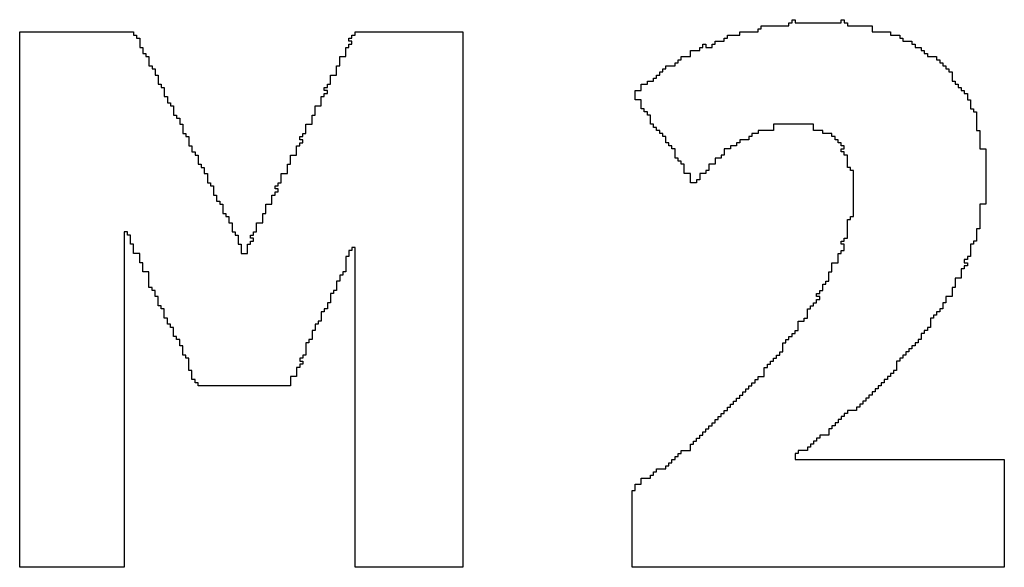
# Model space of a CAD drawing. Header units: millimetres. Extents: x -0.08 to 3.17, y -0.08 to 4.88.
# Tile 156 of 256: x 0.8504 to 0.9336, y 4.2175 to 4.2638. Entities that reach past the tile are written whole.
import ezdxf

# ---------------------------------------------------------------- set-up
doc = ezdxf.new("R2010")
doc.units = ezdxf.units.MM
doc.header["$MEASUREMENT"] = 0
doc.layers.add('TopOverlay', color=2, linetype='Continuous')

msp = doc.modelspace()

# ---------------------------------------------------------------- linework, layer by layer
at = {"layer": 'TopOverlay'}
for p, q in [((0.912825, 4.262757), (0.912825, 4.263017)), ((0.912825, 4.263017), (0.913084, 4.263017)), ((0.913084, 4.263017), (0.913084, 4.263278)), ((0.913084, 4.263278), (0.915425, 4.263278)), ((0.915425, 4.263278), (0.915425, 4.263537)), ((0.915425, 4.263537), (0.915685, 4.263537)), ((0.915685, 4.263537), (0.915685, 4.263797)), ((0.915685, 4.263797), (0.915945, 4.263797)), ((0.915945, 4.263797), (0.915945, 4.263537)), ((0.915945, 4.263537), (0.919845, 4.263537)), ((0.919845, 4.263537), (0.919845, 4.263797)), ((0.919845, 4.263797), (0.920106, 4.263797)), ((0.920106, 4.263797), (0.920106, 4.263537)), ((0.920106, 4.263537), (0.920366, 4.263537)), ((0.920366, 4.263537), (0.920366, 4.263278)), ((0.920366, 4.263278), (0.922446, 4.263278)), ((0.922446, 4.263278), (0.922446, 4.262757)), ((0.850415, 4.217511), (0.850415, 4.262757)), ((0.850415, 4.262757), (0.860036, 4.262757)), ((0.860036, 4.262757), (0.860036, 4.262497)), ((0.860036, 4.262497), (0.860297, 4.262497)), ((0.860297, 4.262497), (0.860297, 4.262237)), ((0.860297, 4.262237), (0.860557, 4.262237)), ((0.860557, 4.262237), (0.860557, 4.261457)), ((0.878239, 4.261977), (0.878239, 4.262237)), ((0.878239, 4.262237), (0.878499, 4.262237)), ((0.878499, 4.262237), (0.878499, 4.262497)), ((0.878499, 4.262497), (0.878759, 4.262497)), ((0.878759, 4.262497), (0.878759, 4.262757)), ((0.878759, 4.262757), (0.887861, 4.262757)), ((0.887861, 4.262757), (0.887861, 4.217511)), ((0.909964, 4.261977), (0.909964, 4.262237)), ((0.909964, 4.262237), (0.910224, 4.262237)), ((0.910224, 4.262237), (0.910224, 4.262497)), ((0.910224, 4.262497), (0.911264, 4.262497)), ((0.911264, 4.262497), (0.911264, 4.262757)), ((0.911264, 4.262757), (0.912825, 4.262757)), ((0.922446, 4.262757), (0.924006, 4.262757)), ((0.924006, 4.262757), (0.924006, 4.262497)), ((0.924006, 4.262497), (0.924786, 4.262497)), ((0.924786, 4.262497), (0.924786, 4.262237)), ((0.924786, 4.262237), (0.925046, 4.262237)), ((0.925046, 4.262237), (0.925046, 4.261977)), ((0.860557, 4.261457), (0.860817, 4.261457)), ((0.860817, 4.261457), (0.860817, 4.260937)), ((0.877979, 4.260677), (0.877979, 4.261457)), ((0.877979, 4.261457), (0.878239, 4.261457)), ((0.878499, 4.261977), (0.878239, 4.261977)), ((0.878239, 4.261457), (0.878239, 4.261717)), ((0.878239, 4.261717), (0.878499, 4.261717)), ((0.878499, 4.261717), (0.878499, 4.261977)), ((0.907884, 4.261197), (0.907884, 4.261457)), ((0.907884, 4.261457), (0.908144, 4.261457)), ((0.908144, 4.261457), (0.908144, 4.261717)), ((0.908144, 4.261717), (0.908404, 4.261717)), ((0.908404, 4.261717), (0.908404, 4.261457)), ((0.908404, 4.261457), (0.908924, 4.261457)), ((0.908924, 4.261457), (0.908924, 4.261717)), ((0.908924, 4.261717), (0.909184, 4.261717)), ((0.909184, 4.261717), (0.909184, 4.261977)), ((0.909184, 4.261977), (0.909964, 4.261977)), ((0.925046, 4.261977), (0.925826, 4.261977)), ((0.925826, 4.261977), (0.925826, 4.261717)), ((0.925826, 4.261717), (0.926087, 4.261717)), ((0.926087, 4.261717), (0.926087, 4.261457)), ((0.926087, 4.261457), (0.926606, 4.261457)), ((0.926606, 4.261457), (0.926606, 4.261197)), ((0.860817, 4.260937), (0.861077, 4.260937)), ((0.861077, 4.260937), (0.861077, 4.260677)), ((0.861077, 4.260677), (0.861337, 4.260677)), ((0.861337, 4.260677), (0.861337, 4.259897)), ((0.877459, 4.259897), (0.877459, 4.260677)), ((0.877459, 4.260677), (0.877979, 4.260677)), ((0.906323, 4.260417), (0.906323, 4.260677)), ((0.906323, 4.260677), (0.907104, 4.260677)), ((0.907104, 4.260677), (0.907104, 4.261197)), ((0.907104, 4.261197), (0.907884, 4.261197)), ((0.926606, 4.261197), (0.926867, 4.261197)), ((0.926867, 4.261197), (0.926867, 4.260937)), ((0.926867, 4.260937), (0.927127, 4.260937)), ((0.927127, 4.260937), (0.927127, 4.260677)), ((0.927127, 4.260677), (0.927907, 4.260677)), ((0.927907, 4.260677), (0.927907, 4.260417)), ((0.861337, 4.259897), (0.861597, 4.259897)), ((0.861597, 4.259897), (0.861597, 4.259637)), ((0.877199, 4.259117), (0.877199, 4.259897)), ((0.877199, 4.259897), (0.877459, 4.259897)), ((0.905023, 4.259637), (0.905023, 4.259897)), ((0.905023, 4.259897), (0.905803, 4.259897)), ((0.905803, 4.259897), (0.905803, 4.260157)), ((0.905803, 4.260157), (0.906063, 4.260157)), ((0.906063, 4.260157), (0.906063, 4.260417)), ((0.906063, 4.260417), (0.906323, 4.260417)), ((0.927907, 4.260417), (0.928167, 4.260417)), ((0.928167, 4.260417), (0.928167, 4.260157)), ((0.928167, 4.260157), (0.928427, 4.260157)), ((0.928427, 4.260157), (0.928427, 4.259897)), ((0.928427, 4.259897), (0.928687, 4.259897)), ((0.928687, 4.259897), (0.928687, 4.259637)), ((0.861597, 4.259637), (0.861857, 4.259637)), ((0.861857, 4.259637), (0.861857, 4.259117)), ((0.861857, 4.259117), (0.862117, 4.259117)), ((0.862117, 4.259117), (0.862117, 4.258337)), ((0.876679, 4.258337), (0.876679, 4.259117)), ((0.876679, 4.259117), (0.877199, 4.259117)), ((0.903983, 4.258597), (0.903983, 4.258857)), ((0.903983, 4.258857), (0.904243, 4.258857)), ((0.904243, 4.258857), (0.904243, 4.259117)), ((0.904243, 4.259117), (0.904503, 4.259117)), ((0.904503, 4.259117), (0.904503, 4.259377)), ((0.904503, 4.259377), (0.904763, 4.259377)), ((0.904763, 4.259377), (0.904763, 4.259637)), ((0.904763, 4.259637), (0.905023, 4.259637)), ((0.928687, 4.259637), (0.928947, 4.259637)), ((0.928947, 4.259637), (0.928947, 4.259377)), ((0.928947, 4.259377), (0.929207, 4.259377)), ((0.929207, 4.259377), (0.929207, 4.258597)), ((0.862117, 4.258337), (0.862377, 4.258337)), ((0.862377, 4.258337), (0.862377, 4.258077)), ((0.862377, 4.258077), (0.862637, 4.258077)), ((0.862637, 4.258077), (0.862637, 4.257297)), ((0.876159, 4.257817), (0.876159, 4.258077)), ((0.876159, 4.258077), (0.876419, 4.258077)), ((0.876419, 4.258077), (0.876419, 4.258337)), ((0.876419, 4.258337), (0.876679, 4.258337)), ((0.902943, 4.257817), (0.902943, 4.258337)), ((0.902943, 4.258337), (0.903463, 4.258337)), ((0.903463, 4.258337), (0.903463, 4.258597)), ((0.903463, 4.258597), (0.903983, 4.258597)), ((0.929207, 4.258597), (0.929467, 4.258597)), ((0.929467, 4.258597), (0.929467, 4.258337)), ((0.929467, 4.258337), (0.929727, 4.258337)), ((0.929727, 4.258337), (0.929727, 4.258077)), ((0.929727, 4.258077), (0.929987, 4.258077)), ((0.929987, 4.258077), (0.929987, 4.257817)), ((0.862637, 4.257297), (0.862897, 4.257297)), ((0.862897, 4.257297), (0.862897, 4.256776)), ((0.875899, 4.256516), (0.875899, 4.257297)), ((0.875899, 4.257297), (0.876159, 4.257297)), ((0.876419, 4.257817), (0.876159, 4.257817)), ((0.876159, 4.257297), (0.876159, 4.257557)), ((0.876159, 4.257557), (0.876419, 4.257557)), ((0.876419, 4.257557), (0.876419, 4.257817)), ((0.902423, 4.257036), (0.902423, 4.257817)), ((0.902423, 4.257817), (0.902943, 4.257817)), ((0.929987, 4.257817), (0.930247, 4.257817)), ((0.930247, 4.257817), (0.930247, 4.257557)), ((0.930247, 4.257557), (0.930507, 4.257557)), ((0.930507, 4.257557), (0.930507, 4.257036)), ((0.862897, 4.256776), (0.863157, 4.256776)), ((0.863157, 4.256776), (0.863157, 4.256516)), ((0.863157, 4.256516), (0.863417, 4.256516)), ((0.863417, 4.256516), (0.863417, 4.255736)), ((0.875379, 4.255736), (0.875379, 4.256516)), ((0.875379, 4.256516), (0.875899, 4.256516)), ((0.902943, 4.257036), (0.902423, 4.257036)), ((0.902943, 4.256256), (0.902943, 4.257036)), ((0.930507, 4.257036), (0.930767, 4.257036)), ((0.930767, 4.257036), (0.930767, 4.256256)), ((0.863417, 4.255736), (0.863677, 4.255736)), ((0.863677, 4.255736), (0.863677, 4.255476)), ((0.875119, 4.254956), (0.875119, 4.255736)), ((0.875119, 4.255736), (0.875379, 4.255736)), ((0.903203, 4.256256), (0.902943, 4.256256)), ((0.903203, 4.255996), (0.903203, 4.256256)), ((0.903463, 4.255996), (0.903203, 4.255996)), ((0.903463, 4.255736), (0.903463, 4.255996)), ((0.903723, 4.255736), (0.903463, 4.255736)), ((0.903723, 4.254956), (0.903723, 4.255736)), ((0.930767, 4.256256), (0.931027, 4.256256)), ((0.931027, 4.256256), (0.931027, 4.255996)), ((0.931027, 4.255996), (0.931287, 4.255996)), ((0.931287, 4.255996), (0.931287, 4.254436)), ((0.863677, 4.255476), (0.863937, 4.255476)), ((0.863937, 4.255476), (0.863937, 4.254956)), ((0.863937, 4.254956), (0.864197, 4.254956)), ((0.864197, 4.254956), (0.864197, 4.254176)), ((0.874599, 4.254176), (0.874599, 4.254956)), ((0.874599, 4.254956), (0.875119, 4.254956)), ((0.903983, 4.254956), (0.903723, 4.254956)), ((0.903983, 4.254696), (0.903983, 4.254956)), ((0.904243, 4.254696), (0.903983, 4.254696)), ((0.904243, 4.254436), (0.904243, 4.254696)), ((0.917505, 4.254956), (0.914125, 4.254956)), ((0.914125, 4.254956), (0.914125, 4.254436)), ((0.917505, 4.254436), (0.917505, 4.254956)), ((0.864197, 4.254176), (0.864457, 4.254176)), ((0.864457, 4.254176), (0.864457, 4.253916)), ((0.864457, 4.253916), (0.864717, 4.253916)), ((0.864717, 4.253916), (0.864717, 4.253136)), ((0.874079, 4.253656), (0.874079, 4.253916)), ((0.874079, 4.253916), (0.874339, 4.253916)), ((0.874339, 4.253916), (0.874339, 4.254176)), ((0.874339, 4.254176), (0.874599, 4.254176)), ((0.904503, 4.254436), (0.904243, 4.254436)), ((0.904503, 4.254176), (0.904503, 4.254436)), ((0.904763, 4.254176), (0.904503, 4.254176)), ((0.904763, 4.253916), (0.904763, 4.254176)), ((0.905023, 4.253916), (0.904763, 4.253916)), ((0.905023, 4.253396), (0.905023, 4.253916)), ((0.912304, 4.253916), (0.912044, 4.253916)), ((0.912044, 4.253916), (0.912044, 4.253656)), ((0.912825, 4.254176), (0.912304, 4.254176)), ((0.912304, 4.254176), (0.912304, 4.253916)), ((0.914125, 4.254436), (0.912825, 4.254436)), ((0.912825, 4.254436), (0.912825, 4.254176)), ((0.918285, 4.254436), (0.917505, 4.254436)), ((0.918285, 4.254176), (0.918285, 4.254436)), ((0.919065, 4.254176), (0.918285, 4.254176)), ((0.919065, 4.253916), (0.919065, 4.254176)), ((0.919325, 4.253916), (0.919065, 4.253916)), ((0.919325, 4.253656), (0.919325, 4.253916)), ((0.931287, 4.254436), (0.931547, 4.254436)), ((0.931547, 4.254436), (0.931547, 4.252876)), ((0.864717, 4.253136), (0.864977, 4.253136)), ((0.864977, 4.253136), (0.864977, 4.252616)), ((0.873819, 4.252356), (0.873819, 4.253136)), ((0.873819, 4.253136), (0.874079, 4.253136)), ((0.874339, 4.253656), (0.874079, 4.253656)), ((0.874079, 4.253136), (0.874079, 4.253396)), ((0.874079, 4.253396), (0.874339, 4.253396)), ((0.874339, 4.253396), (0.874339, 4.253656)), ((0.905283, 4.253396), (0.905023, 4.253396)), ((0.905283, 4.253136), (0.905283, 4.253396)), ((0.905543, 4.253136), (0.905283, 4.253136)), ((0.905543, 4.252876), (0.905543, 4.253136)), ((0.911004, 4.253136), (0.910484, 4.253136)), ((0.910484, 4.253136), (0.910484, 4.252876)), ((0.911264, 4.253396), (0.911004, 4.253396)), ((0.911004, 4.253396), (0.911004, 4.253136)), ((0.912044, 4.253656), (0.911264, 4.253656)), ((0.911264, 4.253656), (0.911264, 4.253396)), ((0.919585, 4.253656), (0.919325, 4.253656)), ((0.919585, 4.253396), (0.919585, 4.253656)), ((0.919845, 4.253396), (0.919585, 4.253396)), ((0.919845, 4.253136), (0.919845, 4.253396)), ((0.920106, 4.253136), (0.919845, 4.253136)), ((0.920106, 4.252876), (0.920106, 4.253136)), ((0.864977, 4.252616), (0.865237, 4.252616)), ((0.865237, 4.252616), (0.865237, 4.252356)), ((0.865237, 4.252356), (0.865497, 4.252356)), ((0.865497, 4.252356), (0.865497, 4.251576)), ((0.873298, 4.251576), (0.873298, 4.252356)), ((0.873298, 4.252356), (0.873819, 4.252356)), ((0.905803, 4.252876), (0.905543, 4.252876)), ((0.905803, 4.252096), (0.905803, 4.252876)), ((0.909964, 4.252356), (0.909704, 4.252356)), ((0.909704, 4.252356), (0.909704, 4.252096)), ((0.910484, 4.252876), (0.909964, 4.252876)), ((0.909964, 4.252876), (0.909964, 4.252356)), ((0.919845, 4.252616), (0.919845, 4.252876)), ((0.919845, 4.252876), (0.920106, 4.252876)), ((0.920106, 4.252616), (0.919845, 4.252616)), ((0.920106, 4.252356), (0.920106, 4.252616)), ((0.920366, 4.252356), (0.920106, 4.252356)), ((0.920366, 4.251316), (0.920366, 4.252356)), ((0.931547, 4.252876), (0.932067, 4.252876)), ((0.932067, 4.252876), (0.932067, 4.248195)), ((0.865497, 4.251576), (0.865757, 4.251576)), ((0.865757, 4.251576), (0.865757, 4.251316)), ((0.873038, 4.250796), (0.873038, 4.251576)), ((0.873038, 4.251576), (0.873298, 4.251576)), ((0.906063, 4.252096), (0.905803, 4.252096)), ((0.906063, 4.251836), (0.906063, 4.252096)), ((0.906323, 4.251836), (0.906063, 4.251836)), ((0.906323, 4.251576), (0.906323, 4.251836)), ((0.906583, 4.251576), (0.906323, 4.251576)), ((0.906583, 4.250796), (0.906583, 4.251576)), ((0.908664, 4.251576), (0.908664, 4.251316)), ((0.909184, 4.251576), (0.908664, 4.251576)), ((0.909704, 4.252096), (0.909184, 4.252096)), ((0.909184, 4.252096), (0.909184, 4.251576)), ((0.865757, 4.251316), (0.866017, 4.251316)), ((0.866017, 4.251316), (0.866017, 4.250796)), ((0.866017, 4.250796), (0.866277, 4.250796)), ((0.866277, 4.250796), (0.866277, 4.250015)), ((0.872518, 4.250015), (0.872518, 4.250796)), ((0.872518, 4.250796), (0.873038, 4.250796)), ((0.907104, 4.250796), (0.906583, 4.250796)), ((0.907104, 4.250015), (0.907104, 4.250796)), ((0.908404, 4.250796), (0.907884, 4.250796)), ((0.907884, 4.250796), (0.907884, 4.250275)), ((0.908664, 4.251056), (0.908404, 4.251056)), ((0.908404, 4.251056), (0.908404, 4.250796)), ((0.908664, 4.251316), (0.908664, 4.251056)), ((0.920626, 4.251316), (0.920366, 4.251316)), ((0.920626, 4.251056), (0.920626, 4.251316)), ((0.920886, 4.251056), (0.920626, 4.251056)), ((0.920886, 4.247155), (0.920886, 4.251056)), ((0.866277, 4.250015), (0.866537, 4.250015)), ((0.866537, 4.250015), (0.866537, 4.249755)), ((0.866537, 4.249755), (0.866797, 4.249755)), ((0.866797, 4.249755), (0.866797, 4.248975)), ((0.871998, 4.249495), (0.871998, 4.249755)), ((0.871998, 4.249755), (0.872258, 4.249755)), ((0.872258, 4.249755), (0.872258, 4.250015)), ((0.872258, 4.250015), (0.872518, 4.250015)), ((0.907624, 4.250015), (0.907104, 4.250015)), ((0.907884, 4.250275), (0.907624, 4.250275)), ((0.907624, 4.250275), (0.907624, 4.250015)), ((0.866797, 4.248975), (0.867058, 4.248975)), ((0.867058, 4.248975), (0.867058, 4.248455)), ((0.871738, 4.248195), (0.871738, 4.248975)), ((0.871738, 4.248975), (0.871998, 4.248975)), ((0.872258, 4.249495), (0.871998, 4.249495)), ((0.871998, 4.248975), (0.871998, 4.249235)), ((0.871998, 4.249235), (0.872258, 4.249235)), ((0.872258, 4.249235), (0.872258, 4.249495)), ((0.867058, 4.248455), (0.867318, 4.248455)), ((0.867318, 4.248455), (0.867318, 4.248195)), ((0.867318, 4.248195), (0.867578, 4.248195)), ((0.867578, 4.248195), (0.867578, 4.247415)), ((0.871218, 4.247415), (0.871218, 4.248195)), ((0.871218, 4.248195), (0.871738, 4.248195)), ((0.932067, 4.248195), (0.931547, 4.248195)), ((0.931547, 4.248195), (0.931547, 4.246115)), ((0.867578, 4.247415), (0.867838, 4.247415)), ((0.867838, 4.247415), (0.867838, 4.247155)), ((0.870958, 4.246635), (0.870958, 4.247415)), ((0.870958, 4.247415), (0.871218, 4.247415)), ((0.867838, 4.247155), (0.868098, 4.247155)), ((0.868098, 4.247155), (0.868098, 4.246635)), ((0.868098, 4.246635), (0.868358, 4.246635)), ((0.868358, 4.246635), (0.868358, 4.245855)), ((0.870438, 4.245855), (0.870438, 4.246635)), ((0.870438, 4.246635), (0.870958, 4.246635)), ((0.920366, 4.245335), (0.920366, 4.246895)), ((0.920366, 4.246895), (0.920626, 4.246895)), ((0.920626, 4.246895), (0.920626, 4.247155)), ((0.920626, 4.247155), (0.920886, 4.247155)), ((0.859516, 4.245855), (0.859256, 4.245855)), ((0.859256, 4.245855), (0.859256, 4.217511)), ((0.859516, 4.245595), (0.859516, 4.245855)), ((0.859776, 4.245595), (0.859516, 4.245595)), ((0.859776, 4.244815), (0.859776, 4.245595)), ((0.868358, 4.245855), (0.868618, 4.245855)), ((0.868618, 4.245855), (0.868618, 4.245595)), ((0.868618, 4.245595), (0.868878, 4.245595)), ((0.868878, 4.245595), (0.868878, 4.244815)), ((0.869918, 4.245335), (0.869918, 4.245595)), ((0.869918, 4.245595), (0.870178, 4.245595)), ((0.870178, 4.245595), (0.870178, 4.245855)), ((0.870178, 4.245855), (0.870438, 4.245855)), ((0.931547, 4.246115), (0.931287, 4.246115)), ((0.931287, 4.246115), (0.931287, 4.245075)), ((0.860036, 4.244815), (0.859776, 4.244815)), ((0.860036, 4.244034), (0.860036, 4.244815)), ((0.868878, 4.244815), (0.869138, 4.244815)), ((0.869138, 4.244815), (0.869138, 4.244034)), ((0.869658, 4.244034), (0.869658, 4.244815)), ((0.869658, 4.244815), (0.869918, 4.244815)), ((0.870178, 4.245335), (0.869918, 4.245335)), ((0.869918, 4.244815), (0.869918, 4.245075)), ((0.869918, 4.245075), (0.870178, 4.245075)), ((0.870178, 4.245075), (0.870178, 4.245335)), ((0.919845, 4.244815), (0.919845, 4.245075)), ((0.919845, 4.245075), (0.920106, 4.245075)), ((0.920106, 4.244815), (0.919845, 4.244815)), ((0.920106, 4.245075), (0.920106, 4.245335)), ((0.920106, 4.245335), (0.920366, 4.245335)), ((0.920106, 4.244295), (0.920106, 4.244815)), ((0.931027, 4.244815), (0.930767, 4.244815)), ((0.930767, 4.244815), (0.930767, 4.243774)), ((0.931287, 4.245075), (0.931027, 4.245075)), ((0.931027, 4.245075), (0.931027, 4.244815)), ((0.860557, 4.244034), (0.860036, 4.244034)), ((0.860557, 4.243254), (0.860557, 4.244034)), ((0.869138, 4.244034), (0.869658, 4.244034)), ((0.878499, 4.244295), (0.878239, 4.244295)), ((0.878239, 4.244295), (0.878239, 4.243774)), ((0.878759, 4.244555), (0.878499, 4.244555)), ((0.878499, 4.244555), (0.878499, 4.244295)), ((0.878759, 4.217511), (0.878759, 4.244555)), ((0.919585, 4.243254), (0.919585, 4.244034)), ((0.919585, 4.244034), (0.919845, 4.244034)), ((0.919845, 4.244034), (0.919845, 4.244295)), ((0.919845, 4.244295), (0.920106, 4.244295)), ((0.860817, 4.243254), (0.860557, 4.243254)), ((0.860817, 4.242734), (0.860817, 4.243254)), ((0.878239, 4.243774), (0.877979, 4.243774)), ((0.877979, 4.243774), (0.877979, 4.242474)), ((0.919065, 4.242474), (0.919065, 4.243254)), ((0.919065, 4.243254), (0.919585, 4.243254)), ((0.930507, 4.243514), (0.930247, 4.243514)), ((0.930247, 4.243514), (0.930247, 4.243254)), ((0.930247, 4.243254), (0.930507, 4.243254)), ((0.930767, 4.243774), (0.930507, 4.243774)), ((0.930507, 4.243774), (0.930507, 4.243514)), ((0.930507, 4.243254), (0.930507, 4.242994)), ((0.860817, 4.242474), (0.860817, 4.242734)), ((0.861337, 4.242474), (0.860817, 4.242474)), ((0.861337, 4.241174), (0.861337, 4.242474)), ((0.877719, 4.242214), (0.877459, 4.242214)), ((0.877459, 4.242214), (0.877459, 4.241694)), ((0.877979, 4.242474), (0.877719, 4.242474)), ((0.877719, 4.242474), (0.877719, 4.242214)), ((0.918805, 4.241694), (0.918805, 4.242474)), ((0.918805, 4.242474), (0.919065, 4.242474)), ((0.930247, 4.242734), (0.929987, 4.242734)), ((0.929987, 4.242734), (0.929987, 4.241954)), ((0.930507, 4.242994), (0.930247, 4.242994)), ((0.930247, 4.242994), (0.930247, 4.242734)), ((0.877459, 4.241694), (0.877199, 4.241694)), ((0.877199, 4.241694), (0.877199, 4.240914)), ((0.918285, 4.240914), (0.918285, 4.241434)), ((0.918285, 4.241434), (0.918545, 4.241434)), ((0.918545, 4.241434), (0.918545, 4.241694)), ((0.918545, 4.241694), (0.918805, 4.241694)), ((0.929987, 4.241954), (0.929467, 4.241954)), ((0.929467, 4.241954), (0.929467, 4.241174)), ((0.861597, 4.241174), (0.861337, 4.241174)), ((0.861597, 4.240914), (0.861597, 4.241174)), ((0.861857, 4.240914), (0.861597, 4.240914)), ((0.861857, 4.240394), (0.861857, 4.240914)), ((0.876939, 4.240654), (0.876679, 4.240654)), ((0.876679, 4.240654), (0.876679, 4.239874)), ((0.877199, 4.240914), (0.876939, 4.240914)), ((0.876939, 4.240914), (0.876939, 4.240654)), ((0.917765, 4.240394), (0.917765, 4.240654)), ((0.917765, 4.240654), (0.918025, 4.240654)), ((0.918025, 4.240654), (0.918025, 4.240914)), ((0.918025, 4.240914), (0.918285, 4.240914)), ((0.929467, 4.241174), (0.929207, 4.241174)), ((0.929207, 4.241174), (0.929207, 4.240394)), ((0.862117, 4.240394), (0.861857, 4.240394)), ((0.862117, 4.239614), (0.862117, 4.240394)), ((0.876679, 4.239874), (0.876419, 4.239874)), ((0.876419, 4.239874), (0.876419, 4.239354)), ((0.917505, 4.239614), (0.917505, 4.239874)), ((0.917505, 4.239874), (0.917765, 4.239874)), ((0.918025, 4.240394), (0.917765, 4.240394)), ((0.917765, 4.239874), (0.917765, 4.240134)), ((0.917765, 4.240134), (0.918025, 4.240134)), ((0.918025, 4.240134), (0.918025, 4.240394)), ((0.928687, 4.239874), (0.928427, 4.239874)), ((0.928427, 4.239874), (0.928427, 4.239354)), ((0.929207, 4.240394), (0.928687, 4.240394)), ((0.928687, 4.240394), (0.928687, 4.239874)), ((0.862377, 4.239614), (0.862117, 4.239614)), ((0.862377, 4.239354), (0.862377, 4.239614)), ((0.862637, 4.239354), (0.862377, 4.239354)), ((0.862637, 4.238574), (0.862637, 4.239354)), ((0.876159, 4.239094), (0.875899, 4.239094)), ((0.875899, 4.239094), (0.875899, 4.238314)), ((0.876419, 4.239354), (0.876159, 4.239354)), ((0.876159, 4.239354), (0.876159, 4.239094)), ((0.916985, 4.238574), (0.916985, 4.239354)), ((0.916985, 4.239354), (0.917245, 4.239354)), ((0.917245, 4.239354), (0.917245, 4.239614)), ((0.917245, 4.239614), (0.917505, 4.239614)), ((0.928167, 4.239094), (0.927907, 4.239094)), ((0.927907, 4.239094), (0.927907, 4.238834)), ((0.928427, 4.239354), (0.928167, 4.239354)), ((0.928167, 4.239354), (0.928167, 4.239094)), ((0.862897, 4.238574), (0.862637, 4.238574)), ((0.862897, 4.238054), (0.862897, 4.238574)), ((0.863157, 4.238054), (0.862897, 4.238054)), ((0.863157, 4.237794), (0.863157, 4.238054)), ((0.875639, 4.238054), (0.875379, 4.238054)), ((0.875379, 4.238054), (0.875379, 4.237534)), ((0.875899, 4.238314), (0.875639, 4.238314)), ((0.875639, 4.238314), (0.875639, 4.238054)), ((0.916205, 4.237534), (0.916205, 4.238314)), ((0.916205, 4.238314), (0.916725, 4.238314)), ((0.916725, 4.238314), (0.916725, 4.238574)), ((0.916725, 4.238574), (0.916985, 4.238574)), ((0.927647, 4.238574), (0.927387, 4.238574)), ((0.927387, 4.238574), (0.927387, 4.237794)), ((0.927907, 4.238834), (0.927647, 4.238834)), ((0.927647, 4.238834), (0.927647, 4.238574)), ((0.863417, 4.237794), (0.863157, 4.237794)), ((0.863417, 4.237013), (0.863417, 4.237794)), ((0.875379, 4.237534), (0.875119, 4.237534)), ((0.875119, 4.237534), (0.875119, 4.236753)), ((0.915685, 4.237013), (0.915685, 4.237273)), ((0.915685, 4.237273), (0.915945, 4.237273)), ((0.915945, 4.237273), (0.915945, 4.237534)), ((0.915945, 4.237534), (0.916205, 4.237534)), ((0.926867, 4.237273), (0.926606, 4.237273)), ((0.926606, 4.237273), (0.926606, 4.236753)), ((0.927127, 4.237534), (0.926867, 4.237534)), ((0.926867, 4.237534), (0.926867, 4.237273)), ((0.927387, 4.237794), (0.927127, 4.237794)), ((0.927127, 4.237794), (0.927127, 4.237534)), ((0.863677, 4.237013), (0.863417, 4.237013)), ((0.863677, 4.236753), (0.863677, 4.237013)), ((0.863937, 4.236753), (0.863677, 4.236753)), ((0.863937, 4.236233), (0.863937, 4.236753)), ((0.874859, 4.236493), (0.874599, 4.236493)), ((0.874599, 4.236493), (0.874599, 4.235453)), ((0.875119, 4.236753), (0.874859, 4.236753)), ((0.874859, 4.236753), (0.874859, 4.236493)), ((0.914905, 4.235713), (0.914905, 4.236493)), ((0.914905, 4.236493), (0.915165, 4.236493)), ((0.915165, 4.236493), (0.915165, 4.236753)), ((0.915165, 4.236753), (0.915425, 4.236753)), ((0.915425, 4.236753), (0.915425, 4.237013)), ((0.915425, 4.237013), (0.915685, 4.237013)), ((0.926346, 4.236493), (0.926087, 4.236493)), ((0.926087, 4.236493), (0.926087, 4.236233)), ((0.926606, 4.236753), (0.926346, 4.236753)), ((0.926346, 4.236753), (0.926346, 4.236493)), ((0.864197, 4.236233), (0.863937, 4.236233)), ((0.864197, 4.235453), (0.864197, 4.236233)), ((0.914645, 4.235453), (0.914645, 4.235713)), ((0.914645, 4.235713), (0.914905, 4.235713)), ((0.925566, 4.235713), (0.925306, 4.235713)), ((0.925306, 4.235713), (0.925306, 4.235453)), ((0.925826, 4.235973), (0.925566, 4.235973)), ((0.925566, 4.235973), (0.925566, 4.235713)), ((0.926087, 4.236233), (0.925826, 4.236233)), ((0.925826, 4.236233), (0.925826, 4.235973)), ((0.864457, 4.235453), (0.864197, 4.235453)), ((0.864457, 4.235193), (0.864457, 4.235453)), ((0.864717, 4.235193), (0.864457, 4.235193)), ((0.864717, 4.234153), (0.864717, 4.235193)), ((0.874339, 4.235193), (0.874079, 4.235193)), ((0.874079, 4.235193), (0.874079, 4.234933)), ((0.874079, 4.234933), (0.874339, 4.234933)), ((0.874599, 4.235453), (0.874339, 4.235453)), ((0.874339, 4.235453), (0.874339, 4.235193)), ((0.874339, 4.234933), (0.874339, 4.234673)), ((0.913865, 4.234673), (0.913865, 4.234933)), ((0.913865, 4.234933), (0.914125, 4.234933)), ((0.914125, 4.234933), (0.914125, 4.235193)), ((0.914125, 4.235193), (0.914385, 4.235193)), ((0.914385, 4.235193), (0.914385, 4.235453)), ((0.914385, 4.235453), (0.914645, 4.235453)), ((0.924786, 4.234933), (0.924526, 4.234933)), ((0.924526, 4.234933), (0.924526, 4.234153)), ((0.925046, 4.235193), (0.924786, 4.235193)), ((0.924786, 4.235193), (0.924786, 4.234933)), ((0.925306, 4.235453), (0.925046, 4.235453)), ((0.925046, 4.235453), (0.925046, 4.235193)), ((0.864977, 4.234153), (0.864717, 4.234153)), ((0.864977, 4.233373), (0.864977, 4.234153)), ((0.874079, 4.234413), (0.873819, 4.234413)), ((0.873819, 4.234413), (0.873819, 4.233633)), ((0.874339, 4.234673), (0.874079, 4.234673)), ((0.874079, 4.234673), (0.874079, 4.234413)), ((0.913345, 4.233633), (0.913345, 4.234413)), ((0.913345, 4.234413), (0.913605, 4.234413)), ((0.913605, 4.234413), (0.913605, 4.234673)), ((0.913605, 4.234673), (0.913865, 4.234673)), ((0.924266, 4.233893), (0.924006, 4.233893)), ((0.924006, 4.233893), (0.924006, 4.233633)), ((0.924526, 4.234153), (0.924266, 4.234153)), ((0.924266, 4.234153), (0.924266, 4.233893)), ((0.865237, 4.233373), (0.864977, 4.233373)), ((0.865237, 4.233113), (0.865237, 4.233373)), ((0.865497, 4.233113), (0.865237, 4.233113)), ((0.865497, 4.232853), (0.865497, 4.233113)), ((0.873819, 4.233633), (0.873298, 4.233633)), ((0.873298, 4.233633), (0.873298, 4.232853)), ((0.912304, 4.232853), (0.912304, 4.233113)), ((0.912304, 4.233113), (0.912564, 4.233113)), ((0.912564, 4.233113), (0.912564, 4.233373)), ((0.912564, 4.233373), (0.912825, 4.233373)), ((0.912825, 4.233373), (0.912825, 4.233633)), ((0.912825, 4.233633), (0.913345, 4.233633)), ((0.923486, 4.233113), (0.923226, 4.233113)), ((0.923226, 4.233113), (0.923226, 4.232853)), ((0.923746, 4.233373), (0.923486, 4.233373)), ((0.923486, 4.233373), (0.923486, 4.233113)), ((0.924006, 4.233633), (0.923746, 4.233633)), ((0.923746, 4.233633), (0.923746, 4.233373)), ((0.873298, 4.232853), (0.865497, 4.232853)), ((0.911524, 4.232073), (0.911524, 4.232333)), ((0.911524, 4.232333), (0.911784, 4.232333)), ((0.911784, 4.232333), (0.911784, 4.232593)), ((0.911784, 4.232593), (0.912044, 4.232593)), ((0.912044, 4.232593), (0.912044, 4.232853)), ((0.912044, 4.232853), (0.912304, 4.232853)), ((0.922706, 4.232333), (0.922446, 4.232333)), ((0.922446, 4.232333), (0.922446, 4.232073)), ((0.922966, 4.232593), (0.922706, 4.232593)), ((0.922706, 4.232593), (0.922706, 4.232333)), ((0.923226, 4.232853), (0.922966, 4.232853)), ((0.922966, 4.232853), (0.922966, 4.232593)), ((0.910744, 4.231293), (0.910744, 4.231553)), ((0.910744, 4.231553), (0.911004, 4.231553)), ((0.911004, 4.231553), (0.911004, 4.231813)), ((0.911004, 4.231813), (0.911264, 4.231813)), ((0.911264, 4.231813), (0.911264, 4.232073)), ((0.911264, 4.232073), (0.911524, 4.232073)), ((0.921926, 4.231553), (0.921666, 4.231553)), ((0.921666, 4.231553), (0.921666, 4.231293)), ((0.922186, 4.231813), (0.921926, 4.231813)), ((0.921926, 4.231813), (0.921926, 4.231553)), ((0.922446, 4.232073), (0.922186, 4.232073)), ((0.922186, 4.232073), (0.922186, 4.231813)), ((0.909964, 4.230512), (0.909964, 4.230772)), ((0.909964, 4.230772), (0.910224, 4.230772)), ((0.910224, 4.230772), (0.910224, 4.231033)), ((0.910224, 4.231033), (0.910484, 4.231033)), ((0.910484, 4.231033), (0.910484, 4.231293)), ((0.910484, 4.231293), (0.910744, 4.231293)), ((0.921146, 4.230772), (0.920366, 4.230772)), ((0.920366, 4.230772), (0.920366, 4.230512)), ((0.921406, 4.231033), (0.921146, 4.231033)), ((0.921146, 4.231033), (0.921146, 4.230772)), ((0.921666, 4.231293), (0.921406, 4.231293)), ((0.921406, 4.231293), (0.921406, 4.231033)), ((0.908924, 4.229472), (0.908924, 4.229732)), ((0.908924, 4.229732), (0.909184, 4.229732)), ((0.909184, 4.229732), (0.909184, 4.229992)), ((0.909184, 4.229992), (0.909444, 4.229992)), ((0.909444, 4.229992), (0.909444, 4.230252)), ((0.909444, 4.230252), (0.909704, 4.230252)), ((0.909704, 4.230252), (0.909704, 4.230512)), ((0.909704, 4.230512), (0.909964, 4.230512)), ((0.919585, 4.229732), (0.919325, 4.229732)), ((0.919325, 4.229732), (0.919325, 4.229472)), ((0.919845, 4.229992), (0.919585, 4.229992)), ((0.919585, 4.229992), (0.919585, 4.229732)), ((0.920106, 4.230252), (0.919845, 4.230252)), ((0.919845, 4.230252), (0.919845, 4.229992)), ((0.920366, 4.230512), (0.920106, 4.230512)), ((0.920106, 4.230512), (0.920106, 4.230252)), ((0.908144, 4.228692), (0.908144, 4.228952)), ((0.908144, 4.228952), (0.908404, 4.228952)), ((0.908404, 4.228952), (0.908404, 4.229212)), ((0.908404, 4.229212), (0.908664, 4.229212)), ((0.908664, 4.229212), (0.908664, 4.229472)), ((0.908664, 4.229472), (0.908924, 4.229472)), ((0.919065, 4.229212), (0.918805, 4.229212)), ((0.918805, 4.229212), (0.918805, 4.228692)), ((0.919325, 4.229472), (0.919065, 4.229472)), ((0.919065, 4.229472), (0.919065, 4.229212)), ((0.907364, 4.227912), (0.907364, 4.228172)), ((0.907364, 4.228172), (0.907624, 4.228172)), ((0.907624, 4.228172), (0.907624, 4.228432)), ((0.907624, 4.228432), (0.907884, 4.228432)), ((0.907884, 4.228432), (0.907884, 4.228692)), ((0.907884, 4.228692), (0.908144, 4.228692)), ((0.917765, 4.228172), (0.917505, 4.228172)), ((0.917505, 4.228172), (0.917505, 4.227912)), ((0.918025, 4.228432), (0.917765, 4.228432)), ((0.917765, 4.228432), (0.917765, 4.228172)), ((0.918805, 4.228692), (0.918025, 4.228692)), ((0.918025, 4.228692), (0.918025, 4.228432)), ((0.906323, 4.227132), (0.906323, 4.227392)), ((0.906323, 4.227392), (0.907104, 4.227392)), ((0.907104, 4.227392), (0.907104, 4.227912)), ((0.907104, 4.227912), (0.907364, 4.227912)), ((0.916985, 4.227392), (0.916205, 4.227392)), ((0.916205, 4.227392), (0.916205, 4.227132)), ((0.917245, 4.227652), (0.916985, 4.227652)), ((0.916985, 4.227652), (0.916985, 4.227392)), ((0.917505, 4.227912), (0.917245, 4.227912)), ((0.917245, 4.227912), (0.917245, 4.227652)), ((0.905543, 4.226352), (0.905543, 4.226612)), ((0.905543, 4.226612), (0.905803, 4.226612)), ((0.905803, 4.226612), (0.905803, 4.226872)), ((0.905803, 4.226872), (0.906063, 4.226872)), ((0.906063, 4.226872), (0.906063, 4.227132)), ((0.906063, 4.227132), (0.906323, 4.227132)), ((0.916205, 4.227132), (0.915945, 4.227132)), ((0.915945, 4.227132), (0.915945, 4.226612)), ((0.915945, 4.226612), (0.933628, 4.226612)), ((0.933628, 4.226612), (0.933628, 4.217511)), ((0.903983, 4.225312), (0.903983, 4.225572)), ((0.903983, 4.225572), (0.904243, 4.225572)), ((0.904243, 4.225572), (0.904243, 4.225832)), ((0.904243, 4.225832), (0.905023, 4.225832)), ((0.905023, 4.225832), (0.905023, 4.226092)), ((0.905023, 4.226092), (0.905283, 4.226092)), ((0.905283, 4.226092), (0.905283, 4.226352)), ((0.905283, 4.226352), (0.905543, 4.226352)), ((0.902943, 4.224532), (0.902943, 4.225052)), ((0.902943, 4.225052), (0.903723, 4.225052)), ((0.903723, 4.225052), (0.903723, 4.225312)), ((0.903723, 4.225312), (0.903983, 4.225312)), ((0.902163, 4.217511), (0.902163, 4.224011)), ((0.902163, 4.224011), (0.902423, 4.224011)), ((0.902423, 4.224011), (0.902423, 4.224532)), ((0.902423, 4.224532), (0.902943, 4.224532)), ((0.859256, 4.217511), (0.850415, 4.217511)), ((0.887861, 4.217511), (0.878759, 4.217511)), ((0.933628, 4.217511), (0.902163, 4.217511))]:
    msp.add_line(p, q, dxfattribs=at)

doc.saveas('drawing.dxf')
